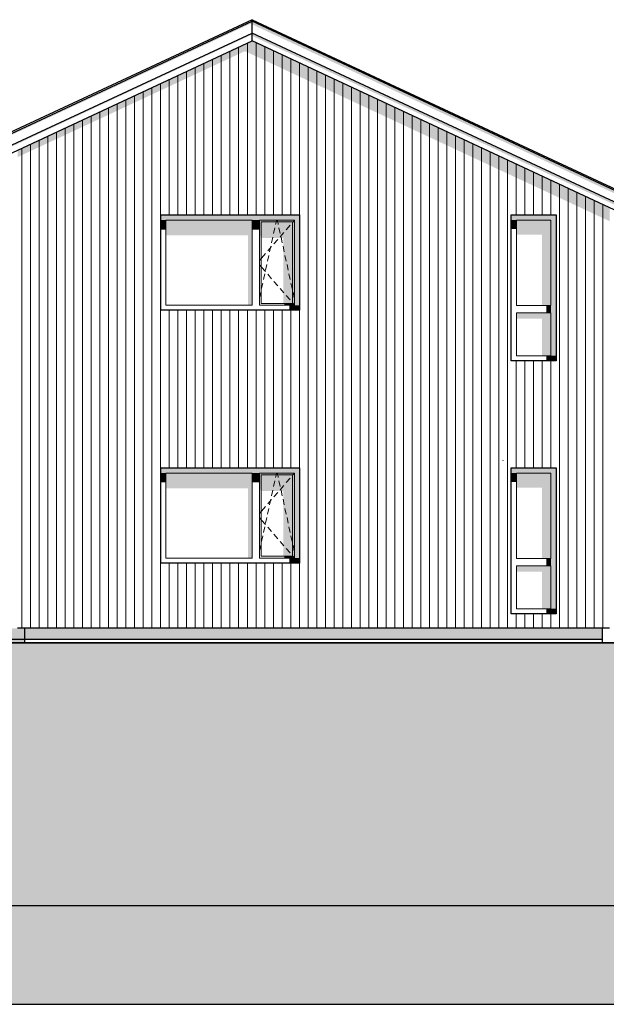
# Model space of a CAD drawing. Header units: millimetres. Extents: x -187988 to -148208, y 72497 to 86342.
# Tile 21 of 22: x -163151 to -155034, y 72497 to 86121. Entities that reach past the tile are written whole.
import ezdxf

# ---------------------------------------------------------------- set-up
doc = ezdxf.new("R2010")
doc.units = ezdxf.units.MM
doc.header["$LTSCALE"] = 0.5
doc.header["$MEASUREMENT"] = 0
doc.linetypes.add('PLINE', pattern=[0])
for name, color, linetype in [('0(Nye konstruksjoner)', 7, 'Continuous'), ('23-- Yttervegger(Nye konstruksjoner)', 7, 'Continuous'), ('244- Vinduer_ dører_ foldevegger(Nye konstruksjoner)', 7, 'Continuous'), ('252- Gulv på grunn_ bunnplate(Nye konstruksjoner)', 7, 'Continuous'), ('26-- Yttertak(Nye konstruksjoner)', 7, 'Continuous'), ('265- Gesimser_ takrenner og nedløp(Nye konstruksjoner)', 7, 'Continuous'), ('71-- Bearbeidet terreng (Skravur)(Nye konstruksjoner)', 7, 'Continuous'), ('71-- Bearbeidet terreng(Nye konstruksjoner)', 7, 'Continuous')]:
    doc.layers.add(name, color=color, linetype=linetype)
for name, color, linetype, lineweight in [('234- Vinduer_ dører_ porter(Nye konstruksjoner)', 7, 'Continuous', 0), ('235- Utvendig kledning og overflate(Nye konstruksjoner)', 7, 'Continuous', 0), ('262- Taktekking(Nye konstruksjoner)', 7, 'Continuous', 0)]:
    doc.layers.add(name, color=color, linetype=linetype, lineweight=lineweight)

# ---------------------------------------------------------------- blocks, each defined once
blk = doc.blocks.new('*X5')
at = {"layer": '235- Utvendig kledning og overflate(Nye konstruksjoner)', "linetype": 'PLINE'}
for p, q in [((-163122, 81200), (-163122, 80003)), ((-163122, 80000), (-163122, 81200)), ((-163002, 81200), (-163002, 80003)), ((-163002, 80000), (-163002, 81200)), ((-162882, 81200), (-162882, 80003)), ((-162882, 80000), (-162882, 81200)), ((-162762, 81200), (-162762, 80003)), ((-162762, 80000), (-162762, 81200)), ((-162642, 81200), (-162642, 80003)), ((-162642, 80000), (-162642, 81200)), ((-162522, 81200), (-162522, 80003)), ((-162522, 80000), (-162522, 81200)), ((-162402, 81200), (-162402, 80003)), ((-162402, 80000), (-162402, 81200)), ((-162282, 81200), (-162282, 80003)), ((-162282, 80000), (-162282, 81200)), ((-162162, 81200), (-162162, 80003)), ((-162162, 80000), (-162162, 81200)), ((-162042, 81200), (-162042, 80003)), ((-162042, 80000), (-162042, 81200)), ((-161922, 81200), (-161922, 80003)), ((-161922, 80000), (-161922, 81200)), ((-161802, 81200), (-161802, 80003)), ((-161802, 80000), (-161802, 81200)), ((-161682, 81200), (-161682, 80003)), ((-161682, 80000), (-161682, 81200)), ((-161562, 81200), (-161562, 80003)), ((-161562, 80000), (-161562, 81200)), ((-161442, 81200), (-161442, 80003)), ((-161442, 80000), (-161442, 81200)), ((-161322, 81200), (-161322, 80003)), ((-161322, 80000), (-161322, 81200)), ((-161202, 81200), (-161202, 80003)), ((-161202, 80000), (-161202, 81200)), ((-161082, 81200), (-161082, 80003)), ((-161082, 80000), (-161082, 81200)), ((-160962, 81200), (-160962, 80003)), ((-160962, 80000), (-160962, 81200)), ((-160842, 81200), (-160842, 80003)), ((-160842, 80000), (-160842, 81200)), ((-160722, 81200), (-160722, 80003)), ((-160722, 80000), (-160722, 81200)), ((-160602, 81200), (-160602, 80003)), ((-160602, 80000), (-160602, 81200)), ((-160482, 81200), (-160482, 80003)), ((-160482, 80000), (-160482, 81200)), ((-160362, 81200), (-160362, 80003)), ((-160362, 80000), (-160362, 81200)), ((-160242, 81200), (-160242, 80003)), ((-160242, 80000), (-160242, 81200)), ((-160121, 81200), (-160121, 80003)), ((-160121, 80000), (-160121, 81200)), ((-160001, 81200), (-160001, 80003)), ((-160001, 80000), (-160001, 81200)), ((-159881, 81200), (-159881, 80003)), ((-159881, 80000), (-159881, 81200)), ((-159761, 81200), (-159761, 80003)), ((-159761, 80000), (-159761, 81200)), ((-159641, 81200), (-159641, 80003)), ((-159641, 80000), (-159641, 81200)), ((-159521, 81200), (-159521, 80003)), ((-159521, 80000), (-159521, 81200)), ((-159401, 81200), (-159401, 80003)), ((-159401, 80000), (-159401, 81200)), ((-159281, 81200), (-159281, 80003)), ((-159281, 80000), (-159281, 81200)), ((-159161, 81200), (-159161, 80003)), ((-159161, 80000), (-159161, 81200)), ((-159041, 81200), (-159041, 80003)), ((-159041, 80000), (-159041, 81200)), ((-158921, 81200), (-158921, 80003)), ((-158921, 80000), (-158921, 81200)), ((-158801, 81200), (-158801, 80003)), ((-158801, 80000), (-158801, 81200)), ((-158681, 81200), (-158681, 80003)), ((-158681, 80000), (-158681, 81200)), ((-158561, 81200), (-158561, 80003)), ((-158561, 80000), (-158561, 81200)), ((-158441, 81200), (-158441, 80003)), ((-158441, 80000), (-158441, 81200)), ((-158321, 81200), (-158321, 80003)), ((-158321, 80000), (-158321, 81200)), ((-158201, 81200), (-158201, 80003)), ((-158201, 80000), (-158201, 81200)), ((-158081, 81200), (-158081, 80003)), ((-158081, 80000), (-158081, 81200)), ((-157961, 81200), (-157961, 80003)), ((-157961, 80000), (-157961, 81200)), ((-157841, 81200), (-157841, 80003)), ((-157841, 80000), (-157841, 81200)), ((-157721, 81200), (-157721, 80003)), ((-157721, 80000), (-157721, 81200)), ((-157601, 81200), (-157601, 80003)), ((-157601, 80000), (-157601, 81200)), ((-157481, 81200), (-157481, 80003)), ((-157481, 80000), (-157481, 81200)), ((-157361, 81200), (-157361, 80003)), ((-157361, 80000), (-157361, 81200)), ((-157241, 81200), (-157241, 80003)), ((-157241, 80000), (-157241, 81200)), ((-157121, 81200), (-157121, 80003)), ((-157121, 80000), (-157121, 81200)), ((-157001, 81200), (-157001, 80003)), ((-157001, 80000), (-157001, 81200)), ((-156881, 81200), (-156881, 80003)), ((-156881, 80000), (-156881, 81200)), ((-156761, 81200), (-156761, 80003)), ((-156761, 80000), (-156761, 81200)), ((-156641, 81200), (-156641, 80003)), ((-156641, 80000), (-156641, 81200)), ((-156521, 81200), (-156521, 80003)), ((-156521, 80000), (-156521, 81200)), ((-156401, 81200), (-156401, 80003)), ((-156401, 80000), (-156401, 81200)), ((-156280, 81200), (-156280, 80003)), ((-156280, 80000), (-156280, 81200)), ((-156160, 81200), (-156160, 80003)), ((-156160, 80000), (-156160, 81200)), ((-156040, 81200), (-156040, 80003)), ((-156040, 80000), (-156040, 81200)), ((-155920, 81200), (-155920, 80003)), ((-155920, 80000), (-155920, 81200)), ((-155800, 81200), (-155800, 80003)), ((-155800, 80000), (-155800, 81200)), ((-155680, 81200), (-155680, 80003)), ((-155680, 80000), (-155680, 81200)), ((-155560, 81200), (-155560, 80003)), ((-155560, 80000), (-155560, 81200)), ((-155440, 81200), (-155440, 80003)), ((-155440, 80000), (-155440, 81200)), ((-155320, 81200), (-155320, 80003)), ((-155320, 80000), (-155320, 81200)), ((-155200, 81200), (-155200, 80003)), ((-155200, 80000), (-155200, 81200)), ((-155080, 81200), (-155080, 80003)), ((-155080, 80000), (-155080, 81200)), ((-163122, 77700), (-163122, 80000)), ((-163002, 80003), (-163002, 77700)), ((-163002, 77700), (-163002, 80000)), ((-162882, 80003), (-162882, 77700)), ((-162882, 77700), (-162882, 80000)), ((-162762, 80003), (-162762, 77700)), ((-162762, 77700), (-162762, 80000)), ((-162642, 80003), (-162642, 77700)), ((-162642, 77700), (-162642, 80000)), ((-162522, 80003), (-162522, 77700)), ((-162522, 77700), (-162522, 80000)), ((-162402, 80003), (-162402, 77700)), ((-162402, 77700), (-162402, 80000)), ((-162282, 80003), (-162282, 77700)), ((-162282, 77700), (-162282, 80000)), ((-162162, 80003), (-162162, 77700)), ((-162162, 77700), (-162162, 80000)), ((-162042, 80003), (-162042, 77700)), ((-162042, 77700), (-162042, 80000)), ((-161922, 80003), (-161922, 77700)), ((-161922, 77700), (-161922, 80000)), ((-161802, 80003), (-161802, 77700)), ((-161802, 77700), (-161802, 80000)), ((-161682, 80003), (-161682, 77700)), ((-161682, 77700), (-161682, 80000)), ((-161562, 80003), (-161562, 77700)), ((-161562, 77700), (-161562, 80000)), ((-161442, 80003), (-161442, 77700)), ((-161442, 77700), (-161442, 80000)), ((-161322, 80003), (-161322, 77700)), ((-161322, 77700), (-161322, 80000)), ((-161202, 80003), (-161202, 77700)), ((-161202, 77700), (-161202, 80000)), ((-161082, 80003), (-161082, 79920)), ((-161082, 79920), (-161082, 80000)), ((-160962, 80003), (-160962, 79920)), ((-160962, 79920), (-160962, 80000)), ((-160842, 80003), (-160842, 79920)), ((-160842, 79920), (-160842, 80000)), ((-160722, 80003), (-160722, 79920)), ((-160722, 79920), (-160722, 80000)), ((-160602, 80003), (-160602, 79920)), ((-160602, 79920), (-160602, 80000)), ((-160482, 80003), (-160482, 79920)), ((-160482, 79920), (-160482, 80000)), ((-160362, 80003), (-160362, 79920)), ((-160362, 79920), (-160362, 80000)), ((-160242, 80003), (-160242, 79920)), ((-160242, 79920), (-160242, 80000)), ((-160121, 80003), (-160121, 79920)), ((-160121, 79920), (-160121, 80000)), ((-160001, 80003), (-160001, 79920)), ((-160001, 79920), (-160001, 80000)), ((-159881, 80003), (-159881, 79920)), ((-159881, 79920), (-159881, 80000)), ((-159761, 80003), (-159761, 79920)), ((-159761, 79920), (-159761, 80000)), ((-159641, 80003), (-159641, 79920)), ((-159641, 79920), (-159641, 80000)), ((-159521, 80003), (-159521, 79920)), ((-159521, 79920), (-159521, 80000)), ((-159401, 80003), (-159401, 79920)), ((-159401, 79920), (-159401, 80000)), ((-159281, 80003), (-159281, 79920)), ((-159281, 79920), (-159281, 80000)), ((-159161, 80003), (-159161, 77700)), ((-159161, 77700), (-159161, 80000)), ((-159041, 80003), (-159041, 77700)), ((-159041, 77700), (-159041, 80000)), ((-158921, 80003), (-158921, 77700)), ((-158921, 77700), (-158921, 80000)), ((-158801, 80003), (-158801, 77700)), ((-158801, 77700), (-158801, 80000)), ((-158681, 80003), (-158681, 77700)), ((-158681, 77700), (-158681, 80000)), ((-158561, 80003), (-158561, 77700)), ((-158561, 77700), (-158561, 80000)), ((-158441, 80003), (-158441, 77700)), ((-158441, 77700), (-158441, 80000)), ((-158321, 80003), (-158321, 77700)), ((-158321, 77700), (-158321, 80000)), ((-158201, 80003), (-158201, 77700)), ((-158201, 77700), (-158201, 80000)), ((-158081, 80003), (-158081, 77700)), ((-158081, 77700), (-158081, 80000)), ((-157961, 80003), (-157961, 77700)), ((-157961, 77700), (-157961, 80000)), ((-157841, 80003), (-157841, 77700)), ((-157841, 77700), (-157841, 80000)), ((-157721, 80003), (-157721, 77700)), ((-157721, 77700), (-157721, 80000)), ((-157601, 80003), (-157601, 77700)), ((-157601, 77700), (-157601, 80000)), ((-157481, 80003), (-157481, 77700)), ((-157481, 77700), (-157481, 80000)), ((-157361, 80003), (-157361, 77700)), ((-157361, 77700), (-157361, 80000)), ((-157241, 80003), (-157241, 77700)), ((-157241, 77700), (-157241, 80000)), ((-157121, 80003), (-157121, 77700)), ((-157121, 77700), (-157121, 80000)), ((-157001, 80003), (-157001, 77700)), ((-157001, 77700), (-157001, 80000)), ((-156881, 80003), (-156881, 77700)), ((-156881, 77700), (-156881, 80000)), ((-156761, 80003), (-156761, 77700)), ((-156761, 77700), (-156761, 80000)), ((-156641, 80003), (-156641, 77700)), ((-156641, 77700), (-156641, 80000)), ((-156521, 80003), (-156521, 77700)), ((-156521, 77700), (-156521, 80000)), ((-156401, 80003), (-156401, 77700)), ((-156401, 77700), (-156401, 80000)), ((-156280, 80003), (-156280, 79920)), ((-156280, 79920), (-156280, 80000)), ((-156160, 80003), (-156160, 79920)), ((-156160, 79920), (-156160, 80000)), ((-156040, 80003), (-156040, 79920)), ((-156040, 79920), (-156040, 80000)), ((-155920, 80003), (-155920, 79920)), ((-155920, 79920), (-155920, 80000)), ((-155800, 80003), (-155800, 79920)), ((-155800, 79920), (-155800, 80000)), ((-155680, 80003), (-155680, 77700)), ((-155680, 77700), (-155680, 80000)), ((-155560, 80003), (-155560, 77700)), ((-155560, 77700), (-155560, 80000)), ((-155440, 80003), (-155440, 77700)), ((-155440, 77700), (-155440, 80000)), ((-155320, 80003), (-155320, 77700)), ((-155320, 77700), (-155320, 80000)), ((-155200, 80003), (-155200, 77700)), ((-155200, 77700), (-155200, 80000)), ((-155080, 80003), (-155080, 77700)), ((-155080, 77700), (-155080, 80000)), ((-161082, 78600), (-161082, 77700)), ((-161082, 77700), (-161082, 78600)), ((-160962, 78600), (-160962, 77700)), ((-160962, 77700), (-160962, 78600)), ((-160842, 78600), (-160842, 77700)), ((-160842, 77700), (-160842, 78600)), ((-160722, 78600), (-160722, 77700)), ((-160722, 77700), (-160722, 78600)), ((-160602, 78600), (-160602, 77700)), ((-160602, 77700), (-160602, 78600)), ((-160482, 78600), (-160482, 77700)), ((-160482, 77700), (-160482, 78600)), ((-160362, 78600), (-160362, 77700)), ((-160362, 77700), (-160362, 78600)), ((-160242, 78600), (-160242, 77700)), ((-160242, 77700), (-160242, 78600)), ((-160121, 78600), (-160121, 77700)), ((-160121, 77700), (-160121, 78600)), ((-160001, 78600), (-160001, 77700)), ((-160001, 77700), (-160001, 78600)), ((-159881, 78600), (-159881, 77700)), ((-159881, 77700), (-159881, 78600)), ((-159761, 78600), (-159761, 77700)), ((-159761, 77700), (-159761, 78600)), ((-159641, 78600), (-159641, 77700)), ((-159641, 77700), (-159641, 78600)), ((-159521, 78600), (-159521, 77700)), ((-159521, 77700), (-159521, 78600)), ((-159401, 78600), (-159401, 77700)), ((-159401, 77700), (-159401, 78600)), ((-159281, 78600), (-159281, 77700)), ((-159281, 77700), (-159281, 78600)), ((-156280, 77900), (-156280, 77700)), ((-156280, 77700), (-156280, 77900)), ((-156160, 77900), (-156160, 77700)), ((-156160, 77700), (-156160, 77900)), ((-156040, 77900), (-156040, 77700)), ((-156040, 77700), (-156040, 77900)), ((-155920, 77900), (-155920, 77700)), ((-155920, 77700), (-155920, 77900)), ((-155800, 77900), (-155800, 77700)), ((-155800, 77700), (-155800, 77900))]:
    blk.add_line(p, q, dxfattribs=at)
at = {"layer": '235- Utvendig kledning og overflate(Nye konstruksjoner)'}
blk.add_line((-163122, 80003), (-163122, 77700), dxfattribs=at)
blk = doc.blocks.new('*X12')
at = {"layer": '235- Utvendig kledning og overflate(Nye konstruksjoner)', "linetype": 'PLINE'}
for p, q in [((-160121, 85740), (-160121, 84003)), ((-160121, 84000), (-160121, 85740)), ((-160001, 85796), (-160001, 84003)), ((-160001, 84000), (-160001, 85796)), ((-159881, 85804), (-159881, 84003)), ((-159881, 84000), (-159881, 85804)), ((-159761, 85748), (-159761, 84003)), ((-159761, 84000), (-159761, 85748)), ((-160482, 85572), (-160482, 84003)), ((-160482, 84000), (-160482, 85572)), ((-160362, 85628), (-160362, 84003)), ((-160362, 84000), (-160362, 85628)), ((-160242, 85684), (-160242, 84003)), ((-160242, 84000), (-160242, 85684)), ((-159641, 85692), (-159641, 84003)), ((-159641, 84000), (-159641, 85692)), ((-159521, 85636), (-159521, 84003)), ((-159521, 84000), (-159521, 85636)), ((-159401, 85580), (-159401, 84003)), ((-159401, 84000), (-159401, 85580)), ((-160722, 85461), (-160722, 84003)), ((-160722, 84000), (-160722, 85461)), ((-160602, 85517), (-160602, 84003)), ((-160602, 84000), (-160602, 85517)), ((-159281, 85524), (-159281, 84003)), ((-159281, 84000), (-159281, 85524)), ((-159161, 85468), (-159161, 84003)), ((-159161, 84000), (-159161, 85468)), ((-161082, 85293), (-161082, 84003)), ((-161082, 84000), (-161082, 85293)), ((-160962, 85349), (-160962, 84003)), ((-160962, 84000), (-160962, 85349)), ((-160842, 85405), (-160842, 84003)), ((-160842, 84000), (-160842, 85405)), ((-159041, 85412), (-159041, 84003)), ((-159041, 84000), (-159041, 85412)), ((-158921, 85356), (-158921, 84003)), ((-158921, 84000), (-158921, 85356)), ((-158801, 85300), (-158801, 84003)), ((-158801, 84000), (-158801, 85300)), ((-161322, 85181), (-161322, 84003)), ((-161322, 84000), (-161322, 85181)), ((-161202, 85237), (-161202, 84003)), ((-161202, 84000), (-161202, 85237)), ((-158681, 85244), (-158681, 84003)), ((-158681, 84000), (-158681, 85244)), ((-158561, 85188), (-158561, 84003)), ((-158561, 84000), (-158561, 85188)), ((-161562, 85069), (-161562, 84003)), ((-161562, 84000), (-161562, 85069)), ((-161442, 85125), (-161442, 84003)), ((-161442, 84000), (-161442, 85125)), ((-158441, 85132), (-158441, 84003)), ((-158441, 84000), (-158441, 85132)), ((-158321, 85076), (-158321, 84003)), ((-158321, 84000), (-158321, 85076)), ((-158201, 85020), (-158201, 84003)), ((-158201, 84000), (-158201, 85020)), ((-161922, 84901), (-161922, 84003)), ((-161922, 84000), (-161922, 84901)), ((-161802, 84957), (-161802, 84003)), ((-161802, 84000), (-161802, 84957)), ((-161682, 85013), (-161682, 84003)), ((-161682, 84000), (-161682, 85013)), ((-158081, 84964), (-158081, 84003)), ((-158081, 84000), (-158081, 84964)), ((-157961, 84908), (-157961, 84003)), ((-157961, 84000), (-157961, 84908)), ((-162162, 84789), (-162162, 84003)), ((-162162, 84000), (-162162, 84789)), ((-162042, 84845), (-162042, 84003)), ((-162042, 84000), (-162042, 84845)), ((-157841, 84852), (-157841, 84003)), ((-157841, 84000), (-157841, 84852)), ((-157721, 84796), (-157721, 84003)), ((-157721, 84000), (-157721, 84796)), ((-162522, 84621), (-162522, 84003)), ((-162522, 84000), (-162522, 84621)), ((-162402, 84677), (-162402, 84003)), ((-162402, 84000), (-162402, 84677)), ((-162282, 84733), (-162282, 84003)), ((-162282, 84000), (-162282, 84733)), ((-157601, 84740), (-157601, 84003)), ((-157601, 84000), (-157601, 84740)), ((-157481, 84684), (-157481, 84003)), ((-157481, 84000), (-157481, 84684)), ((-157361, 84628), (-157361, 84003)), ((-157361, 84000), (-157361, 84628)), ((-162762, 84509), (-162762, 84003)), ((-162762, 84000), (-162762, 84509)), ((-162642, 84565), (-162642, 84003)), ((-162642, 84000), (-162642, 84565)), ((-157241, 84572), (-157241, 84003)), ((-157241, 84000), (-157241, 84572)), ((-157121, 84516), (-157121, 84003)), ((-157121, 84000), (-157121, 84516)), ((-163122, 84341), (-163122, 84003)), ((-163122, 84000), (-163122, 84341)), ((-163002, 84397), (-163002, 84003)), ((-163002, 84000), (-163002, 84397)), ((-162882, 84453), (-162882, 84003)), ((-162882, 84000), (-162882, 84453)), ((-157001, 84460), (-157001, 84003)), ((-157001, 84000), (-157001, 84460)), ((-156881, 84404), (-156881, 84003)), ((-156881, 84000), (-156881, 84404)), ((-156761, 84348), (-156761, 84003)), ((-156761, 84000), (-156761, 84348)), ((-156641, 84292), (-156641, 84003)), ((-156641, 84000), (-156641, 84292)), ((-156521, 84236), (-156521, 84003)), ((-156521, 84000), (-156521, 84236)), ((-156401, 84180), (-156401, 84003)), ((-156401, 84000), (-156401, 84180)), ((-156280, 84124), (-156280, 84003)), ((-156280, 84000), (-156280, 84124)), ((-156160, 84068), (-156160, 84003)), ((-156160, 84000), (-156160, 84068)), ((-163122, 84003), (-163122, 81200)), ((-163122, 81200), (-163122, 84000)), ((-163002, 84003), (-163002, 81200)), ((-163002, 81200), (-163002, 84000)), ((-162882, 84003), (-162882, 81200)), ((-162882, 81200), (-162882, 84000)), ((-162762, 84003), (-162762, 81200)), ((-162762, 81200), (-162762, 84000)), ((-162642, 84003), (-162642, 81200)), ((-162642, 81200), (-162642, 84000)), ((-162522, 84003), (-162522, 81200)), ((-162522, 81200), (-162522, 84000)), ((-162402, 84003), (-162402, 81200)), ((-162402, 81200), (-162402, 84000)), ((-162282, 84003), (-162282, 81200)), ((-162282, 81200), (-162282, 84000)), ((-162162, 84003), (-162162, 81200)), ((-162162, 81200), (-162162, 84000)), ((-162042, 84003), (-162042, 81200)), ((-162042, 81200), (-162042, 84000)), ((-161922, 84003), (-161922, 81200)), ((-161922, 81200), (-161922, 84000)), ((-161802, 84003), (-161802, 81200)), ((-161802, 81200), (-161802, 84000)), ((-161682, 84003), (-161682, 81200)), ((-161682, 81200), (-161682, 84000)), ((-161562, 84003), (-161562, 81200)), ((-161562, 81200), (-161562, 84000)), ((-161442, 84003), (-161442, 81200)), ((-161442, 81200), (-161442, 84000)), ((-161322, 84003), (-161322, 81200)), ((-161322, 81200), (-161322, 84000)), ((-161202, 84003), (-161202, 81200)), ((-161202, 81200), (-161202, 84000)), ((-161082, 84003), (-161082, 83420)), ((-161082, 83420), (-161082, 84000)), ((-160962, 84003), (-160962, 83420)), ((-160962, 83420), (-160962, 84000)), ((-160842, 84003), (-160842, 83420)), ((-160842, 83420), (-160842, 84000)), ((-160722, 84003), (-160722, 83420)), ((-160722, 83420), (-160722, 84000)), ((-160602, 84003), (-160602, 83420)), ((-160602, 83420), (-160602, 84000)), ((-160482, 84003), (-160482, 83420)), ((-160482, 83420), (-160482, 84000)), ((-160362, 84003), (-160362, 83420)), ((-160362, 83420), (-160362, 84000)), ((-160242, 84003), (-160242, 83420)), ((-160242, 83420), (-160242, 84000)), ((-160121, 84003), (-160121, 83420)), ((-160121, 83420), (-160121, 84000)), ((-160001, 84003), (-160001, 83420)), ((-160001, 83420), (-160001, 84000)), ((-159881, 84003), (-159881, 83420)), ((-159881, 83420), (-159881, 84000)), ((-159761, 84003), (-159761, 83420)), ((-159761, 83420), (-159761, 84000)), ((-159641, 84003), (-159641, 83420)), ((-159641, 83420), (-159641, 84000)), ((-159521, 84003), (-159521, 83420)), ((-159521, 83420), (-159521, 84000)), ((-159401, 84003), (-159401, 83420)), ((-159401, 83420), (-159401, 84000)), ((-159281, 84003), (-159281, 83420)), ((-159281, 83420), (-159281, 84000)), ((-159161, 84003), (-159161, 81200)), ((-159161, 81200), (-159161, 84000)), ((-159041, 84003), (-159041, 81200)), ((-159041, 81200), (-159041, 84000)), ((-158921, 84003), (-158921, 81200)), ((-158921, 81200), (-158921, 84000)), ((-158801, 84003), (-158801, 81200)), ((-158801, 81200), (-158801, 84000)), ((-158681, 84003), (-158681, 81200)), ((-158681, 81200), (-158681, 84000)), ((-158561, 84003), (-158561, 81200)), ((-158561, 81200), (-158561, 84000)), ((-158441, 84003), (-158441, 81200)), ((-158441, 81200), (-158441, 84000)), ((-158321, 84003), (-158321, 81200)), ((-158321, 81200), (-158321, 84000)), ((-158201, 84003), (-158201, 81200)), ((-158201, 81200), (-158201, 84000)), ((-158081, 84003), (-158081, 81200)), ((-158081, 81200), (-158081, 84000)), ((-157961, 84003), (-157961, 81200)), ((-157961, 81200), (-157961, 84000)), ((-157841, 84003), (-157841, 81200)), ((-157841, 81200), (-157841, 84000)), ((-157721, 84003), (-157721, 81200)), ((-157721, 81200), (-157721, 84000)), ((-157601, 84003), (-157601, 81200)), ((-157601, 81200), (-157601, 84000)), ((-157481, 84003), (-157481, 81200)), ((-157481, 81200), (-157481, 84000)), ((-157361, 84003), (-157361, 81200)), ((-157361, 81200), (-157361, 84000)), ((-157241, 84003), (-157241, 81200)), ((-157241, 81200), (-157241, 84000)), ((-157121, 84003), (-157121, 81200)), ((-157121, 81200), (-157121, 84000)), ((-157001, 84003), (-157001, 81200)), ((-157001, 81200), (-157001, 84000)), ((-156881, 84003), (-156881, 81200)), ((-156881, 81200), (-156881, 84000)), ((-156761, 84003), (-156761, 81200)), ((-156761, 81200), (-156761, 84000)), ((-156641, 84003), (-156641, 81200)), ((-156641, 81200), (-156641, 84000)), ((-156521, 84003), (-156521, 81200)), ((-156521, 81200), (-156521, 84000)), ((-156401, 84003), (-156401, 81200)), ((-156401, 81200), (-156401, 84000)), ((-156280, 84003), (-156280, 83420)), ((-156280, 83420), (-156280, 84000)), ((-156160, 84003), (-156160, 83420)), ((-156160, 83420), (-156160, 84000)), ((-156040, 84012), (-156040, 84003)), ((-156040, 84000), (-156040, 84012)), ((-156040, 84003), (-156040, 83420)), ((-156040, 83420), (-156040, 84000)), ((-155920, 83956), (-155920, 83420)), ((-155920, 83420), (-155920, 83956)), ((-155800, 83900), (-155800, 83420)), ((-155800, 83420), (-155800, 83900)), ((-155680, 83845), (-155680, 81200)), ((-155680, 81200), (-155680, 83845)), ((-155560, 83789), (-155560, 81200)), ((-155560, 81200), (-155560, 83789)), ((-155440, 83733), (-155440, 81200)), ((-155440, 81200), (-155440, 83733)), ((-155320, 83677), (-155320, 81200)), ((-155320, 81200), (-155320, 83677)), ((-155200, 83621), (-155200, 81200)), ((-155200, 81200), (-155200, 83621)), ((-155080, 83565), (-155080, 81200)), ((-155080, 81200), (-155080, 83565)), ((-161082, 82100), (-161082, 81200)), ((-161082, 81200), (-161082, 82100)), ((-160962, 82100), (-160962, 81200)), ((-160962, 81200), (-160962, 82100)), ((-160842, 82100), (-160842, 81200)), ((-160842, 81200), (-160842, 82100)), ((-160722, 82100), (-160722, 81200)), ((-160722, 81200), (-160722, 82100)), ((-160602, 82100), (-160602, 81200)), ((-160602, 81200), (-160602, 82100)), ((-160482, 82100), (-160482, 81200)), ((-160482, 81200), (-160482, 82100)), ((-160362, 82100), (-160362, 81200)), ((-160362, 81200), (-160362, 82100)), ((-160242, 82100), (-160242, 81200)), ((-160242, 81200), (-160242, 82100)), ((-160121, 82100), (-160121, 81200)), ((-160121, 81200), (-160121, 82100)), ((-160001, 82100), (-160001, 81200)), ((-160001, 81200), (-160001, 82100)), ((-159881, 82100), (-159881, 81200)), ((-159881, 81200), (-159881, 82100)), ((-159761, 82100), (-159761, 81200)), ((-159761, 81200), (-159761, 82100)), ((-159641, 82100), (-159641, 81200)), ((-159641, 81200), (-159641, 82100)), ((-159521, 82100), (-159521, 81200)), ((-159521, 81200), (-159521, 82100)), ((-159401, 82100), (-159401, 81200)), ((-159401, 81200), (-159401, 82100)), ((-159281, 82100), (-159281, 81200)), ((-159281, 81200), (-159281, 82100)), ((-156280, 81400), (-156280, 81200)), ((-156280, 81200), (-156280, 81400)), ((-156160, 81400), (-156160, 81200)), ((-156160, 81200), (-156160, 81400)), ((-156040, 81400), (-156040, 81200)), ((-156040, 81200), (-156040, 81400)), ((-155920, 81400), (-155920, 81200)), ((-155920, 81200), (-155920, 81400)), ((-155800, 81400), (-155800, 81200)), ((-155800, 81200), (-155800, 81400))]:
    blk.add_line(p, q, dxfattribs=at)

msp = doc.modelspace()

# ---------------------------------------------------------------- hatches: boundary and pattern name
at = {"layer": '23-- Yttervegger(Nye konstruksjoner)', "linetype": 'Continuous'}
msp.add_hatch(color=256, dxfattribs=at).paths.add_polyline_path([(-163180, 84314), (-163180, 84220), (-160034, 85686), (-160034, 85687), (-160034, 85686), (-154988, 83333), (-154988, 83522), (-159934, 85828), (-159934, 86002), (-159934, 86002), (-159934, 85828)])
at = {"layer": '244- Vinduer_ dører_ foldevegger(Nye konstruksjoner)', "linetype": 'Continuous'}
for points in [[(-161199, 83420), (-161199, 83349), (-161128, 83349), (-159934, 83349), (-159834, 83349), (-159350, 83349), (-159279, 83349), (-159279, 83420)], [(-155800, 83349), (-155729, 83349), (-155729, 83420), (-156349, 83420), (-156349, 83349), (-156278, 83349)], [(-161199, 83349), (-161199, 83218), (-161128, 83218), (-161128, 83349)], [(-161128, 83137), (-159991, 83137), (-159991, 82171), (-159934, 82171), (-159934, 83349), (-161128, 83349)], [(-159934, 83218), (-159834, 83218), (-159834, 83349), (-159934, 83349)], [(-159834, 83349), (-159834, 83324), (-159809, 83324), (-159375, 83324), (-159350, 83324), (-159350, 83349)], [(-159834, 83324), (-159834, 83123), (-159809, 83123), (-159809, 83324)], [(-159375, 83324), (-159809, 83324), (-159809, 83102), (-159504, 83102), (-159504, 82196), (-159375, 82196)], [(-159375, 82196), (-159350, 82196), (-159350, 83324), (-159375, 83324)], [(-159279, 82171), (-159279, 83349), (-159350, 83349), (-159350, 82171)], [(-156349, 83349), (-156349, 83226), (-156278, 83226), (-156278, 83349)], [(-156278, 83146), (-155923, 83146), (-155923, 82165), (-155800, 82165), (-155800, 83349), (-156278, 83349)], [(-155800, 81471), (-155729, 81471), (-155729, 83349), (-155800, 83349), (-155800, 82165), (-155800, 82065)], [(-159350, 82196), (-159489, 82196), (-159489, 82171), (-159350, 82171)], [(-159422, 82171), (-159422, 82100), (-159279, 82100), (-159279, 82171)], [(-155866, 82165), (-155866, 82065), (-155800, 82065), (-155800, 82165)], [(-156278, 81984), (-155923, 81984), (-155923, 81471), (-155800, 81471), (-155800, 82065), (-156278, 82065)], [(-155729, 81471), (-155866, 81471), (-155866, 81400), (-155729, 81400)], [(-161199, 79920), (-161199, 79849), (-161128, 79849), (-159934, 79849), (-159834, 79849), (-159350, 79849), (-159279, 79849), (-159279, 79920)], [(-161199, 79849), (-161199, 79718), (-161128, 79718), (-161128, 79849)], [(-161128, 79637), (-159991, 79637), (-159991, 78671), (-159934, 78671), (-159934, 79849), (-161128, 79849)], [(-159834, 79849), (-159934, 79849), (-159934, 79718), (-159834, 79718)], [(-159834, 79849), (-159834, 79824), (-159809, 79824), (-159375, 79824), (-159350, 79824), (-159350, 79849)], [(-159279, 78671), (-159279, 79849), (-159350, 79849), (-159350, 78671)], [(-155800, 79849), (-155729, 79849), (-155729, 79920), (-156349, 79920), (-156349, 79849), (-156278, 79849)], [(-156349, 79726), (-156278, 79726), (-156278, 79849), (-156349, 79849)], [(-155800, 79849), (-156278, 79849), (-156278, 79646), (-155923, 79646), (-155923, 78665), (-155800, 78665)], [(-155800, 77971), (-155729, 77971), (-155729, 79849), (-155800, 79849), (-155800, 78665), (-155800, 78565)], [(-159809, 79824), (-159834, 79824), (-159834, 79623), (-159809, 79623)], [(-159809, 79602), (-159504, 79602), (-159504, 78696), (-159375, 78696), (-159375, 79824), (-159809, 79824)], [(-159375, 78696), (-159350, 78696), (-159350, 79824), (-159375, 79824)], [(-159350, 78696), (-159489, 78696), (-159489, 78671), (-159350, 78671)], [(-159422, 78600), (-159279, 78600), (-159279, 78671), (-159422, 78671)], [(-155866, 78665), (-155866, 78565), (-155800, 78565), (-155800, 78665)], [(-155800, 78565), (-156278, 78565), (-156278, 78484), (-155923, 78484), (-155923, 77971), (-155800, 77971)], [(-155729, 77971), (-155866, 77971), (-155866, 77900), (-155729, 77900)]]:
    msp.add_hatch(color=256, dxfattribs=at).paths.add_polyline_path(points)
at = {"layer": '252- Gulv på grunn_ bunnplate(Nye konstruksjoner)', "linetype": 'Continuous'}
for points in [[(-165108, 77559), (-164610, 77559), (-164610, 77550), (-163080, 77550), (-163080, 77700), (-165108, 77700)], [(-155088, 77700), (-163080, 77700), (-163080, 77559), (-155088, 77559)], [(-164610, 77550), (-164610, 77497), (-163080, 77497), (-163080, 77550)]]:
    msp.add_hatch(color=256, dxfattribs=at).paths.add_polyline_path(points)
at = {"layer": '26-- Yttertak(Nye konstruksjoner)', "linetype": 'Continuous'}
msp.add_hatch(color=256, dxfattribs=at).paths.add_polyline_path([(-159934, 86102), (-159934, 86099), (-159934, 86002), (-159934, 86002), (-159934, 86102)])
at = {"layer": '262- Taktekking(Nye konstruksjoner)', "linetype": 'Continuous'}
h = msp.add_hatch(dxfattribs=at)
h.set_pattern_fill('Tak_03_0003', color=256, style=0, pattern_type=2)
h.set_pattern_definition([(115, (-163341.36, 84413.26), (271.892, 126.785), []), (340, (-163373.06, 84481.23), (145.107, 398.68), [106.066, -318.2]), (340, (-163101.17, 84608), (145.107, 398.68), [106.066, -318.2]), (25, (-163273.4, 84444.95), (-126.785, 271.892), [150, -150]), (70, (-163137.44, 84508.35), (-398.68, 145.107), [106.066, -318.2]), (70, (-162865.55, 84635.13), (-398.68, 145.107), [106.066, -318.2])])
h.paths.add_polyline_path([(-159934, 86102), (-159934, 86099), (-159934, 86002), (-159934, 86002), (-159934, 86102)])
at = {"layer": '265- Gesimser_ takrenner og nedløp(Nye konstruksjoner)', "linetype": 'Continuous'}
for points in [[(-163382, 84470), (-159957, 86067), (-159957, 86067), (-159957, 86067), (-159934, 86056), (-159934, 86099), (-163382, 84492)], [(-159934, 86099), (-159934, 86056), (-154790, 83657), (-154788, 83661), (-154788, 83700)], [(-163382, 84309), (-159954, 85908), (-159954, 85908), (-159954, 85908), (-159934, 85899), (-159934, 85936), (-163382, 84328)], [(-159934, 85936), (-159934, 85898), (-154808, 83508), (-154788, 83536)], [(-156465, 80021), (-156465, 80017), (-156465, 80021)]]:
    msp.add_hatch(color=256, dxfattribs=at).paths.add_polyline_path(points)
at = {"layer": '71-- Bearbeidet terreng (Skravur)(Nye konstruksjoner)', "linetype": 'Continuous'}
msp.add_hatch(color=256, dxfattribs=at).paths.add_polyline_path([(-183438, 77497), (-183438, 72497), (-152165, 72497), (-152165, 77497)])

# ---------------------------------------------------------------- linework, layer by layer
at = {"layer": '0(Nye konstruksjoner)', "linetype": 'PLINE', "flags": 128}
msp.add_lwpolyline([(-187988, 77497), (-148208, 77497), (-148208, 73859), (-187988, 73859)], close=True, dxfattribs=at)
at = {"layer": '23-- Yttervegger(Nye konstruksjoner)', "linetype": 'PLINE'}
msp.add_line((-154988, 77700), (-163180, 77700), dxfattribs=at)
at = {"layer": '234- Vinduer_ dører_ porter(Nye konstruksjoner)', "linetype": 'PLINE'}
for p, q in [((-161128, 82171), (-161128, 83349)), ((-161128, 83349), (-159934, 83349)), ((-159934, 83349), (-159934, 82171)), ((-159834, 82171), (-159834, 83349)), ((-159834, 83349), (-159350, 83349)), ((-159809, 82196), (-159809, 83324)), ((-159809, 83324), (-159375, 83324)), ((-159610, 83289), (-159609, 83296)), ((-159609, 83296), (-159603, 83324)), ((-159603, 83324), (-159597, 83349)), ((-159581, 83324), (-159586, 83349)), ((-159575, 83296), (-159581, 83324)), ((-159573, 83289), (-159575, 83296)), ((-159410, 83276), (-159462, 83216)), ((-159375, 83317), (-159377, 83314)), ((-159350, 83345), (-159375, 83317)), ((-159375, 83324), (-159375, 82196)), ((-159350, 83349), (-159350, 82171)), ((-156278, 82165), (-156278, 83349)), ((-156278, 83349), (-155800, 83349)), ((-155800, 83349), (-155800, 82165)), ((-159665, 83035), (-159648, 83113)), ((-159638, 83162), (-159621, 83240)), ((-159546, 83162), (-159563, 83240)), ((-159495, 83178), (-159548, 83117)), ((-159518, 83035), (-159535, 83113)), ((-159666, 82982), (-159718, 82921)), ((-159693, 82908), (-159676, 82986)), ((-159581, 83080), (-159633, 83019)), ((-159490, 82908), (-159507, 82986)), ((-159751, 82884), (-159804, 82823)), ((-159721, 82781), (-159704, 82859)), ((-159463, 82781), (-159480, 82859)), ((-159809, 82817), (-159834, 82789)), ((-159809, 82703), (-159834, 82731)), ((-159806, 82820), (-159809, 82817)), ((-159806, 82700), (-159809, 82703)), ((-159748, 82654), (-159731, 82732)), ((-159435, 82654), (-159452, 82732)), ((-159751, 82636), (-159804, 82697)), ((-159776, 82527), (-159759, 82605)), ((-159666, 82538), (-159718, 82599)), ((-159408, 82527), (-159425, 82605)), ((-159803, 82400), (-159786, 82478)), ((-159581, 82440), (-159633, 82501)), ((-159380, 82400), (-159397, 82478)), ((-159831, 82273), (-159814, 82351)), ((-159495, 82342), (-159548, 82403)), ((-159410, 82244), (-159462, 82304)), ((-159352, 82273), (-159369, 82351)), ((-159934, 82171), (-161128, 82171)), ((-159350, 82171), (-159834, 82171)), ((-159375, 82196), (-159809, 82196)), ((-159375, 82203), (-159377, 82206)), ((-159350, 82175), (-159375, 82203)), ((-155800, 82165), (-156278, 82165)), ((-156278, 81471), (-156278, 82065)), ((-156278, 82065), (-155800, 82065)), ((-155800, 82065), (-155800, 81471)), ((-155800, 81471), (-156278, 81471)), ((-161128, 78671), (-161128, 79849)), ((-161128, 79849), (-159934, 79849)), ((-159934, 79849), (-159934, 78671)), ((-159834, 78671), (-159834, 79849)), ((-159834, 79849), (-159350, 79849)), ((-159603, 79824), (-159597, 79849)), ((-159581, 79824), (-159586, 79849)), ((-159350, 79845), (-159375, 79817)), ((-159350, 79849), (-159350, 78671)), ((-156278, 78665), (-156278, 79849)), ((-156278, 79849), (-155800, 79849)), ((-155800, 79849), (-155800, 78665)), ((-159809, 78696), (-159809, 79824)), ((-159809, 79824), (-159375, 79824)), ((-159638, 79662), (-159621, 79740)), ((-159610, 79789), (-159609, 79796)), ((-159609, 79796), (-159603, 79824)), ((-159575, 79796), (-159581, 79824)), ((-159573, 79789), (-159575, 79796)), ((-159546, 79662), (-159563, 79740)), ((-159410, 79776), (-159462, 79716)), ((-159375, 79817), (-159377, 79814)), ((-159375, 79824), (-159375, 78696)), ((-159665, 79535), (-159648, 79613)), ((-159581, 79580), (-159633, 79519)), ((-159495, 79678), (-159548, 79617)), ((-159518, 79535), (-159535, 79613)), ((-159666, 79482), (-159718, 79421)), ((-159693, 79408), (-159676, 79486)), ((-159490, 79408), (-159507, 79486)), ((-159809, 79317), (-159834, 79289)), ((-159806, 79320), (-159809, 79317)), ((-159751, 79384), (-159804, 79323)), ((-159721, 79281), (-159704, 79359)), ((-159463, 79281), (-159480, 79359)), ((-159809, 79203), (-159834, 79231)), ((-159806, 79200), (-159809, 79203)), ((-159751, 79136), (-159804, 79197)), ((-159748, 79154), (-159731, 79232)), ((-159435, 79154), (-159452, 79232)), ((-159776, 79027), (-159759, 79105)), ((-159666, 79038), (-159718, 79099)), ((-159408, 79027), (-159425, 79105)), ((-159803, 78900), (-159786, 78978)), ((-159581, 78940), (-159633, 79001)), ((-159495, 78842), (-159548, 78903)), ((-159380, 78900), (-159397, 78978)), ((-159831, 78773), (-159814, 78851)), ((-159410, 78744), (-159462, 78804)), ((-159352, 78773), (-159369, 78851)), ((-159934, 78671), (-161128, 78671)), ((-159350, 78671), (-159834, 78671)), ((-159375, 78696), (-159809, 78696)), ((-159375, 78703), (-159377, 78706)), ((-159350, 78675), (-159375, 78703)), ((-155800, 78665), (-156278, 78665)), ((-156278, 77971), (-156278, 78565)), ((-156278, 78565), (-155800, 78565)), ((-155800, 78565), (-155800, 77971)), ((-155800, 77971), (-156278, 77971))]:
    msp.add_line(p, q, dxfattribs=at)
at = {"layer": '244- Vinduer_ dører_ foldevegger(Nye konstruksjoner)', "linetype": 'PLINE'}
for p, q in [((-161199, 82100), (-161199, 83420)), ((-161199, 83420), (-159279, 83420)), ((-159279, 83420), (-159279, 82100)), ((-156349, 83420), (-155729, 83420)), ((-156349, 81400), (-156349, 83420)), ((-155729, 83420), (-155729, 81400)), ((-159279, 82100), (-161199, 82100)), ((-155729, 81400), (-156349, 81400)), ((-161199, 78600), (-161199, 79920)), ((-161199, 79920), (-159279, 79920)), ((-159279, 79920), (-159279, 78600)), ((-156349, 77900), (-156349, 79920)), ((-156349, 79920), (-155729, 79920)), ((-155729, 79920), (-155729, 77900)), ((-159279, 78600), (-161199, 78600)), ((-155729, 77900), (-156349, 77900))]:
    msp.add_line(p, q, dxfattribs=at)
at = {"layer": '252- Gulv på grunn_ bunnplate(Nye konstruksjoner)', "linetype": 'PLINE'}
for p, q in [((-163080, 77550), (-163080, 77700)), ((-155088, 77550), (-155088, 77700)), ((-165108, 77550), (-163080, 77550)), ((-163080, 77550), (-155088, 77550)), ((-163080, 77497), (-163080, 77550)), ((-155088, 77497), (-155088, 77550))]:
    msp.add_line(p, q, dxfattribs=at)
at = {"layer": '26-- Yttertak(Nye konstruksjoner)', "linetype": 'PLINE'}
for p, q in [((-159934, 86102), (-159934, 86102)), ((-159934, 86002), (-159934, 86002))]:
    msp.add_line(p, q, dxfattribs=at)
at = {"layer": '265- Gesimser_ takrenner og nedløp(Nye konstruksjoner)', "linetype": 'PLINE'}
for p, q in [((-159934, 86121), (-163411, 84500)), ((-159934, 86121), (-163411, 84500)), ((-159934, 86099), (-159934, 86121)), ((-159934, 86121), (-154758, 83708)), ((-159934, 86099), (-159934, 86121)), ((-159934, 86102), (-159934, 86121)), ((-163403, 84482), (-159934, 86099)), ((-159934, 85936), (-159934, 86099)), ((-159934, 85936), (-159934, 86099)), ((-154767, 83690), (-159934, 86099)), ((-163382, 84328), (-159934, 85936)), ((-159934, 85828), (-159934, 85936)), ((-154788, 83536), (-159934, 85936)), ((-159934, 85828), (-159934, 85936)), ((-163382, 84220), (-159934, 85828)), ((-154788, 83428), (-159934, 85828)), ((-156467, 80021), (-156465, 80021)), ((-156467, 80021), (-156465, 80017)), ((-156465, 80021), (-156465, 80017)), ((-156465, 80021), (-156465, 80021)), ((-156465, 80021), (-156465, 80017))]:
    msp.add_line(p, q, dxfattribs=at)
at = {"layer": '71-- Bearbeidet terreng(Nye konstruksjoner)', "linetype": 'PLINE'}
for p, q in [((-152165, 77497), (-183438, 77497)), ((-152165, 72497), (-183438, 72497))]:
    msp.add_line(p, q, dxfattribs=at)

# ---------------------------------------------------------------- block references
at = {"layer": '23-- Yttervegger(Nye konstruksjoner)'}
for name in ['*X12', '*X5']:
    msp.add_blockref(name, (0, 0), dxfattribs=at)

doc.saveas('drawing.dxf')
